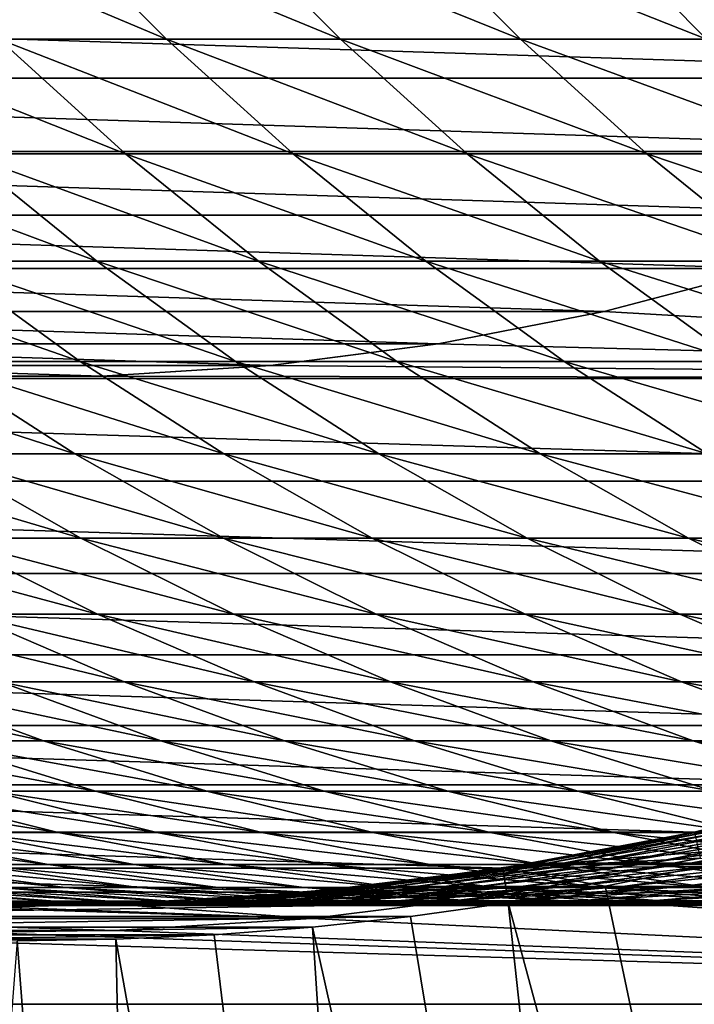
# Model space of a CAD drawing. Header units: metres. Extents: x -24 to 236, y -24 to 24.
# Tile 15 of 256: x 0.01 to 1.93, y -9.28 to -6.48. Entities that reach past the tile are written whole.
import ezdxf

# ---------------------------------------------------------------- set-up
doc = ezdxf.new("R2010")
doc.units = ezdxf.units.M
doc.layers.add('solid_10392024', color=7, linetype='CONTINUOUS')

msp = doc.modelspace()

# ---------------------------------------------------------------- linework, layer by layer
at = {"layer": 'solid_10392024'}
for points in [[(0.424532, -6.538652, 158.488693), (0.082344, -6.193896, 158.534653), (-0.394824, -6.193894, 154.910767)], [(-0.052402, -6.538651, 154.866577), (0.424532, -6.538652, 158.488693), (-0.394824, -6.193894, 154.910767)], [(0.918905, -6.53866, 162.096985), (0.576964, -6.193903, 162.144745), (0.082344, -6.193896, 158.534653)], [(0.424532, -6.538652, 158.488693), (0.918905, -6.53866, 162.096985), (0.082344, -6.193896, 158.534653)], [(1.430644, -6.53867, 165.690994), (1.088959, -6.193912, 165.740555), (0.576964, -6.193903, 162.144745)], [(0.918905, -6.53866, 162.096985), (1.430644, -6.53867, 165.690994), (0.576964, -6.193903, 162.144745)], [(1.959672, -6.53868, 169.270218), (1.618255, -6.193922, 169.321609), (1.088959, -6.193912, 165.740555)], [(1.430644, -6.53867, 165.690994), (1.959672, -6.53868, 169.270218), (1.088959, -6.193912, 165.740555)], [(2.505912, -6.538688, 172.834213), (2.164776, -6.193929, 172.887421), (1.618255, -6.193922, 169.321609)], [(1.959672, -6.53868, 169.270218), (2.505912, -6.538688, 172.834213), (1.618255, -6.193922, 169.321609)], [(-3.887967, -6.41355, 0.009358), (3.887967, -6.41355, 0.009358), (3.469084, -6.649467, 0.009358)], [(-3.887967, -6.41355, 0.009358), (3.469084, -6.649467, 0.009358), (-3.469084, -6.649467, 0.009358)], [(0.308048, -6.86419, 154.820084), (-0.052402, -6.538651, 154.866577), (-0.511835, -6.538653, 151.231155)], [(-0.151149, -6.864192, 151.186523), (0.308048, -6.86419, 154.820084), (-0.511835, -6.538653, 151.231155)], [(0.784733, -6.864192, 158.440308), (0.424532, -6.538652, 158.488693), (-0.052402, -6.538651, 154.866577)], [(0.308048, -6.86419, 154.820084), (0.784733, -6.864192, 158.440308), (-0.052402, -6.538651, 154.866577)], [(1.278848, -6.8642, 162.046707), (0.918905, -6.53866, 162.096985), (0.424532, -6.538652, 158.488693)], [(0.784733, -6.864192, 158.440308), (1.278848, -6.8642, 162.046707), (0.424532, -6.538652, 158.488693)], [(1.790316, -6.86421, 165.638809), (1.430644, -6.53867, 165.690994), (0.918905, -6.53866, 162.096985)], [(1.278848, -6.8642, 162.046707), (1.790316, -6.86421, 165.638809), (0.918905, -6.53866, 162.096985)], [(2.319062, -6.86422, 169.216125), (1.959672, -6.53868, 169.270218), (1.430644, -6.53867, 165.690994)], [(1.790316, -6.86421, 165.638809), (2.319062, -6.86422, 169.216125), (1.430644, -6.53867, 165.690994)], [(-3.469084, -6.649467, 0.009358), (3.469084, -6.649467, 0.009358), (3.035901, -6.858083, 0.009358)], [(-3.469084, -6.649467, 0.009358), (3.035901, -6.858083, 0.009358), (-3.035901, -6.858083, 0.009358)], [(-3.035901, -6.858083, 0.009358), (3.035901, -6.858083, 0.009358), (2.590199, -7.038527, 0.009358)], [(-3.035901, -6.858083, 0.009358), (2.590199, -7.038527, 0.009358), (-2.590199, -7.038527, 0.009358)], [(0.226515, -7.169558, 151.139786), (-0.151149, -6.864192, 151.186523), (-0.59281, -6.864198, 147.540131)], [(-0.21491, -7.169563, 147.495346), (0.226515, -7.169558, 151.139786), (-0.59281, -6.864198, 147.540131)], [(0.685464, -7.169554, 154.771378), (0.308048, -6.86419, 154.820084), (-0.151149, -6.864192, 151.186523)], [(0.226515, -7.169558, 151.139786), (0.685464, -7.169554, 154.771378), (-0.151149, -6.864192, 151.186523)], [(1.161891, -7.169557, 158.389633), (0.784733, -6.864192, 158.440308), (0.308048, -6.86419, 154.820084)], [(0.685464, -7.169554, 154.771378), (1.161891, -7.169557, 158.389633), (0.308048, -6.86419, 154.820084)], [(1.655734, -7.169565, 161.994064), (1.278848, -6.8642, 162.046707), (0.784733, -6.864192, 158.440308)], [(1.161891, -7.169557, 158.389633), (1.655734, -7.169565, 161.994064), (0.784733, -6.864192, 158.440308)], [(2.166919, -7.169576, 165.584167), (1.790316, -6.86421, 165.638809), (1.278848, -6.8642, 162.046707)], [(1.655734, -7.169565, 161.994064), (2.166919, -7.169576, 165.584167), (1.278848, -6.8642, 162.046707)], [(2.695369, -7.169587, 169.159485), (2.319062, -6.86422, 169.216125), (1.790316, -6.86421, 165.638809)], [(2.166919, -7.169576, 165.584167), (2.695369, -7.169587, 169.159485), (1.790316, -6.86421, 165.638809)], [(-2.590199, -7.038527, 0.009358), (2.590199, -7.038527, 0.009358), (2.133907, -7.19002, 0.009358)], [(-2.590199, -7.038527, 0.009358), (2.133907, -7.19002, 0.009358), (-2.133907, -7.19002, 0.009358)], [(0.178868, -7.453857, 147.448669), (-0.21491, -7.169563, 147.495346), (-0.638762, -7.16957, 143.838577)], [(-0.244749, -7.453865, 143.79393), (0.178868, -7.453857, 147.448669), (-0.638762, -7.16957, 143.838577)], [(0.620047, -7.453851, 151.09108), (0.226515, -7.169558, 151.139786), (-0.21491, -7.169563, 147.495346)], [(0.178868, -7.453857, 147.448669), (0.620047, -7.453851, 151.09108), (-0.21491, -7.169563, 147.495346)], [(1.078738, -7.453848, 154.720642), (0.685464, -7.169554, 154.771378), (0.226515, -7.169558, 151.139786)], [(0.620047, -7.453851, 151.09108), (1.078738, -7.453848, 154.720642), (0.226515, -7.169558, 151.139786)], [(1.554895, -7.45385, 158.336853), (1.161891, -7.169557, 158.389633), (0.685464, -7.169554, 154.771378)], [(1.078738, -7.453848, 154.720642), (1.554895, -7.45385, 158.336853), (0.685464, -7.169554, 154.771378)], [(2.048456, -7.453859, 161.939209), (1.655734, -7.169565, 161.994064), (1.161891, -7.169557, 158.389633)], [(1.554895, -7.45385, 158.336853), (2.048456, -7.453859, 161.939209), (1.161891, -7.169557, 158.389633)], [(2.559346, -7.45387, 165.527237), (2.166919, -7.169576, 165.584167), (1.655734, -7.169565, 161.994064)], [(2.048456, -7.453859, 161.939209), (2.559346, -7.45387, 165.527237), (1.655734, -7.169565, 161.994064)], [(-2.133907, -7.19002, 0.009358), (2.133907, -7.19002, 0.009358), (1.668887, -7.311958, 0.009358)], [(-2.133907, -7.19002, 0.009358), (1.668887, -7.311958, 0.009358), (-1.668887, -7.311958, 0.009358)], [(2.133915, -7.19001), (4.971456, -7.502286), (1.66828, -7.312086)], [(2.133907, -7.19002, 0.009358), (2.133915, -7.19001), (1.66828, -7.312086)], [(1.668887, -7.311958, 0.009358), (2.133907, -7.19002, 0.009358), (1.66828, -7.312086)], [(-1.668887, -7.311958, 0.009358), (1.668887, -7.311958, 0.009358), (1.197023, -7.403854, 0.009358)], [(-1.668887, -7.311958, 0.009358), (1.197023, -7.403854, 0.009358), (-1.197023, -7.403854, 0.009358)], [(1.66828, -7.312086), (4.971456, -7.502286), (1.196781, -7.403913)], [(1.197023, -7.403854, 0.009358), (1.66828, -7.312086), (1.196781, -7.403913)], [(1.197023, -7.403854, 0.009358), (1.668887, -7.311958, 0.009358), (1.66828, -7.312086)], [(-1.197023, -7.403854, 0.009358), (1.197023, -7.403854, 0.009358), (0.720225, -7.465335, 0.009358)], [(-1.197023, -7.403854, 0.009358), (0.720225, -7.465335, 0.009358), (-0.720225, -7.465335, 0.009358)], [(0.720225, -7.465335, 0.009358), (1.197023, -7.403854, 0.009358), (0.720831, -7.465271)], [(1.197023, -7.403854, 0.009358), (1.196781, -7.403913), (0.720831, -7.465271)], [(1.196781, -7.403913), (4.971456, -7.502286), (0.720831, -7.465271)], [(-0.720225, -7.465335, 0.009358), (0.720225, -7.465335, 0.009358), (0.240422, -7.496145, 0.009358)], [(-0.720225, -7.465335, 0.009358), (0.240422, -7.496145, 0.009358), (-0.240422, -7.496145, 0.009358)], [(0.163993, -7.716251, 143.747604), (-0.244749, -7.453865, 143.79393), (-0.650759, -7.453871, 140.127365)], [(-0.241785, -7.716259, 140.083115), (0.163993, -7.716251, 143.747604), (-0.650759, -7.453871, 140.127365)], [(0.587368, -7.716244, 147.400253), (0.178868, -7.453857, 147.448669), (-0.244749, -7.453865, 143.79393)], [(0.163993, -7.716251, 143.747604), (0.587368, -7.716244, 147.400253), (-0.244749, -7.453865, 143.79393)], [(1.028291, -7.716237, 151.040558), (0.620047, -7.453851, 151.09108), (0.178868, -7.453857, 147.448669)], [(0.587368, -7.716244, 147.400253), (1.028291, -7.716237, 151.040558), (0.178868, -7.453857, 147.448669)], [(0.240422, -7.496145, 0.009358), (0.720225, -7.465335, 0.009358), (0.240831, -7.496129)], [(0.720831, -7.465271), (4.971456, -7.502286), (0.240831, -7.496129)], [(0.720225, -7.465335, 0.009358), (0.720831, -7.465271), (0.240831, -7.496129)], [(1.486715, -7.716234, 154.667999), (1.078738, -7.453848, 154.720642), (0.620047, -7.453851, 151.09108)], [(1.028291, -7.716237, 151.040558), (1.486715, -7.716234, 154.667999), (0.620047, -7.453851, 151.09108)], [(1.962591, -7.716237, 158.282074), (1.554895, -7.45385, 158.336853), (1.078738, -7.453848, 154.720642)], [(1.486715, -7.716234, 154.667999), (1.962591, -7.716237, 158.282074), (1.078738, -7.453848, 154.720642)], [(2.455859, -7.716245, 161.882294), (2.048456, -7.453859, 161.939209), (1.554895, -7.45385, 158.336853)], [(1.962591, -7.716237, 158.282074), (2.455859, -7.716245, 161.882294), (1.554895, -7.45385, 158.336853)], [(-4.971456, -7.502286), (-0.240831, -7.496129), (0.240831, -7.496129)], [(0.240831, -7.496129), (4.971456, -7.502286), (-4.971456, -7.502286)], [(0.240422, -7.496145, 0.009358), (0.240831, -7.496129), (-0.240831, -7.496129)], [(-0.240422, -7.496145, 0.009358), (0.240422, -7.496145, 0.009358), (-0.240831, -7.496129)], [(-4.971456, -7.502286), (4.971456, -7.502286), (4.499504, -7.794505)], [(-4.971456, -7.502286), (4.499504, -7.794505), (-4.499504, -7.794505)], [(0.180725, -7.955967, 140.037415), (-0.241785, -7.716259, 140.083115), (-0.629919, -7.716264, 136.407303)], [(-0.207183, -7.955973, 136.363739), (0.180725, -7.955967, 140.037415), (-0.629919, -7.716264, 136.407303)], [(0.586264, -7.95596, 143.699753), (0.163993, -7.716251, 143.747604), (-0.241785, -7.716259, 140.083115)], [(0.180725, -7.955967, 140.037415), (0.586264, -7.95596, 143.699753), (-0.241785, -7.716259, 140.083115)], [(1.009387, -7.955952, 147.350235), (0.587368, -7.716244, 147.400253), (0.163993, -7.716251, 143.747604)], [(0.586264, -7.95596, 143.699753), (1.009387, -7.955952, 147.350235), (0.163993, -7.716251, 143.747604)], [(1.450047, -7.955945, 150.988358), (1.028291, -7.716237, 151.040558), (0.587368, -7.716244, 147.400253)], [(1.009387, -7.955952, 147.350235), (1.450047, -7.955945, 150.988358), (0.587368, -7.716244, 147.400253)], [(1.908194, -7.955942, 154.613617), (1.486715, -7.716234, 154.667999), (1.028291, -7.716237, 151.040558)], [(1.450047, -7.955945, 150.988358), (1.908194, -7.955942, 154.613617), (1.028291, -7.716237, 151.040558)], [(2.383781, -7.955945, 158.225494), (1.962591, -7.716237, 158.282074), (1.486715, -7.716234, 154.667999)], [(1.908194, -7.955942, 154.613617), (2.383781, -7.955945, 158.225494), (1.486715, -7.716234, 154.667999)], [(-4.499504, -7.794505), (4.499504, -7.794505), (4.011116, -8.056745)], [(-4.499504, -7.794505), (4.011116, -8.056745), (-4.011116, -8.056745)], [(0.227854, -8.172298, 136.318909), (-0.207183, -7.955973, 136.363739), (-0.57741, -7.955976, 132.67923)], [(-0.142152, -8.172301, 132.636597), (0.227854, -8.172298, 136.318909), (-0.57741, -7.955976, 132.67923)], [(0.615528, -8.172293, 139.990387), (0.180725, -7.955967, 140.037415), (-0.207183, -7.955973, 136.363739)], [(0.227854, -8.172298, 136.318909), (0.615528, -8.172293, 139.990387), (-0.207183, -7.955973, 136.363739)], [(1.020822, -8.172285, 143.650513), (0.586264, -7.95596, 143.699753), (0.180725, -7.955967, 140.037415)], [(0.615528, -8.172293, 139.990387), (1.020822, -8.172285, 143.650513), (0.180725, -7.955967, 140.037415)], [(1.443687, -8.172277, 147.298767), (1.009387, -7.955952, 147.350235), (0.586264, -7.95596, 143.699753)], [(1.020822, -8.172285, 143.650513), (1.443687, -8.172277, 147.298767), (0.586264, -7.95596, 143.699753)], [(1.884075, -8.172271, 150.934647), (1.450047, -7.955945, 150.988358), (1.009387, -7.955952, 147.350235)], [(1.443687, -8.172277, 147.298767), (1.884075, -8.172271, 150.934647), (1.009387, -7.955952, 147.350235)], [(2.341938, -8.172267, 154.557648), (1.908194, -7.955942, 154.613617), (1.450047, -7.955945, 150.988358)], [(1.884075, -8.172271, 150.934647), (2.341938, -8.172267, 154.557648), (1.450047, -7.955945, 150.988358)], [(2.817227, -8.17227, 158.167267), (2.383781, -7.955945, 158.225494), (1.908194, -7.955942, 154.613617)], [(2.341938, -8.172267, 154.557648), (2.817227, -8.17227, 158.167267), (1.908194, -7.955942, 154.613617)], [(-4.011116, -8.056745), (4.011116, -8.056745), (3.508648, -8.287905)], [(-4.011116, -8.056745), (3.508648, -8.287905), (-3.508648, -8.287905)], [(0.304134, -8.364609, 132.59288), (-0.142152, -8.172301, 132.636597), (-0.494441, -8.172301, 128.943939)], [(-0.047942, -8.364609, 128.902466), (0.304134, -8.364609, 132.59288), (-0.494441, -8.172301, 128.943939)], [(0.673914, -8.364606, 136.272949), (0.227854, -8.172298, 136.318909), (-0.142152, -8.172301, 132.636597)], [(0.304134, -8.364609, 132.59288), (0.673914, -8.364606, 136.272949), (-0.142152, -8.172301, 132.636597)], [(1.061349, -8.3646, 139.942169), (0.615528, -8.172293, 139.990387), (0.227854, -8.172298, 136.318909)], [(0.673914, -8.364606, 136.272949), (1.061349, -8.3646, 139.942169), (0.227854, -8.172298, 136.318909)], [(1.46639, -8.364593, 143.600006), (1.020822, -8.172285, 143.650513), (0.615528, -8.172293, 139.990387)], [(1.061349, -8.3646, 139.942169), (1.46639, -8.364593, 143.600006), (0.615528, -8.172293, 139.990387)], [(1.888991, -8.364584, 147.245987), (1.443687, -8.172277, 147.298767), (1.020822, -8.172285, 143.650513)], [(1.46639, -8.364593, 143.600006), (1.888991, -8.364584, 147.245987), (1.020822, -8.172285, 143.650513)], [(2.329101, -8.364577, 150.879578), (1.884075, -8.172271, 150.934647), (1.443687, -8.172277, 147.298767)], [(1.888991, -8.364584, 147.245987), (2.329101, -8.364577, 150.879578), (1.443687, -8.172277, 147.298767)], [(2.786672, -8.364573, 154.500275), (2.341938, -8.172267, 154.557648), (1.884075, -8.172271, 150.934647)], [(2.329101, -8.364577, 150.879578), (2.786672, -8.364573, 154.500275), (1.884075, -8.172271, 150.934647)], [(-3.508648, -8.287905), (3.508648, -8.287905), (2.991777, -8.488186)], [(-3.508648, -8.287905), (2.991777, -8.488186), (-2.991777, -8.488186)], [(0.074162, -8.53233, 125.162132), (-0.382265, -8.364606, 125.202217), (-0.698788, -8.3646, 121.49263)], [(-0.242167, -8.532324, 121.454819), (0.074162, -8.53233, 125.162132), (-0.698788, -8.3646, 121.49263)], [(0.408279, -8.532332, 128.860107), (-0.047942, -8.364609, 128.902466), (-0.382265, -8.364606, 125.202217)], [(0.074162, -8.53233, 125.162132), (0.408279, -8.532332, 128.860107), (-0.382265, -8.364606, 125.202217)], [(0.760136, -8.532332, 132.548233), (0.304134, -8.364609, 132.59288), (-0.047942, -8.364609, 128.902466)], [(0.408279, -8.532332, 128.860107), (0.760136, -8.532332, 132.548233), (-0.047942, -8.364609, 128.902466)], [(1.129684, -8.53233, 136.225998), (0.673914, -8.364606, 136.272949), (0.304134, -8.364609, 132.59288)], [(0.760136, -8.532332, 132.548233), (1.129684, -8.53233, 136.225998), (0.304134, -8.364609, 132.59288)], [(1.516875, -8.532323, 139.892899), (1.061349, -8.3646, 139.942169), (0.673914, -8.364606, 136.272949)], [(1.129684, -8.53233, 136.225998), (1.516875, -8.532323, 139.892899), (0.673914, -8.364606, 136.272949)], [(1.921659, -8.532315, 143.548416), (1.46639, -8.364593, 143.600006), (1.061349, -8.3646, 139.942169)], [(1.516875, -8.532323, 139.892899), (1.921659, -8.532315, 143.548416), (1.061349, -8.3646, 139.942169)], [(2.343989, -8.532307, 147.192062), (1.888991, -8.364584, 147.245987), (1.46639, -8.364593, 143.600006)], [(1.921659, -8.532315, 143.548416), (2.343989, -8.532307, 147.192062), (1.46639, -8.364593, 143.600006)], [(2.783814, -8.5323, 150.823303), (2.329101, -8.364577, 150.879578), (1.888991, -8.364584, 147.245987)], [(2.343989, -8.532307, 147.192062), (2.783814, -8.5323, 150.823303), (1.888991, -8.364584, 147.245987)], [(-2.991777, -8.488186), (2.991777, -8.488186), (2.462766, -8.656474)], [(-2.991777, -8.488186), (2.462766, -8.656474), (-2.462766, -8.656474)], [(0.222841, -8.67497, 121.416313), (-0.242167, -8.532324, 121.454819), (-0.540658, -8.532316, 117.738678)], [(-0.075465, -8.674962, 117.702477), (0.222841, -8.67497, 121.416313), (-0.540658, -8.532316, 117.738678)], [(0.538972, -8.674975, 125.121307), (0.074162, -8.53233, 125.162132), (-0.242167, -8.532324, 121.454819)], [(0.222841, -8.67497, 121.416313), (0.538972, -8.674975, 125.121307), (-0.242167, -8.532324, 121.454819)], [(0.872879, -8.674979, 128.816956), (0.408279, -8.532332, 128.860107), (0.074162, -8.53233, 125.162132)], [(0.538972, -8.674975, 125.121307), (0.872879, -8.674979, 128.816956), (0.074162, -8.53233, 125.162132)], [(1.224514, -8.674979, 132.502747), (0.760136, -8.532332, 132.548233), (0.408279, -8.532332, 128.860107)], [(0.872879, -8.674979, 128.816956), (1.224514, -8.674979, 132.502747), (0.408279, -8.532332, 128.860107)], [(1.593827, -8.674975, 136.178177), (1.129684, -8.53233, 136.225998), (0.760136, -8.532332, 132.548233)], [(1.224514, -8.674979, 132.502747), (1.593827, -8.674975, 136.178177), (0.760136, -8.532332, 132.548233)], [(1.980769, -8.67497, 139.842712), (1.516875, -8.532323, 139.892899), (1.129684, -8.53233, 136.225998)], [(1.593827, -8.674975, 136.178177), (1.980769, -8.67497, 139.842712), (1.129684, -8.53233, 136.225998)], [(2.385291, -8.674961, 143.49588), (1.921659, -8.532315, 143.548416), (1.516875, -8.532323, 139.892899)], [(1.980769, -8.67497, 139.842712), (2.385291, -8.674961, 143.49588), (1.516875, -8.532323, 139.892899)], [(2.807345, -8.674953, 147.137131), (2.343989, -8.532307, 147.192062), (1.921659, -8.532315, 143.548416)], [(2.385291, -8.674961, 143.49588), (2.807345, -8.674953, 147.137131), (1.921659, -8.532315, 143.548416)], [(-2.462766, -8.656474), (2.462766, -8.656474), (1.924624, -8.79179)], [(-2.462766, -8.656474), (1.924624, -8.79179), (-1.924624, -8.79179)], [(1.924624, -8.79179), (2.462766, -8.656474), (1.925383, -8.791632, 0.009358)], [(0.116495, -8.792105, 113.9459), (-0.355897, -8.674954, 113.980316), (-0.618407, -8.674948, 110.250328)], [(-0.145851, -8.792098, 110.218246), (0.116495, -8.792105, 113.9459), (-0.618407, -8.674948, 110.250328)], [(0.396751, -8.792112, 117.665733), (-0.075465, -8.674962, 117.702477), (-0.355897, -8.674954, 113.980316)], [(0.116495, -8.792105, 113.9459), (0.396751, -8.792112, 117.665733), (-0.355897, -8.674954, 113.980316)], [(0.69487, -8.79212, 121.377228), (0.222841, -8.67497, 121.416313), (-0.075465, -8.674962, 117.702477)], [(0.396751, -8.792112, 117.665733), (0.69487, -8.79212, 121.377228), (-0.075465, -8.674962, 117.702477)], [(1.0108, -8.792126, 125.079872), (0.538972, -8.674975, 125.121307), (0.222841, -8.67497, 121.416313)], [(0.69487, -8.79212, 121.377228), (1.0108, -8.792126, 125.079872), (0.222841, -8.67497, 121.416313)], [(1.344495, -8.79213, 128.773163), (0.872879, -8.674979, 128.816956), (0.538972, -8.674975, 125.121307)], [(1.0108, -8.792126, 125.079872), (1.344495, -8.79213, 128.773163), (0.538972, -8.674975, 125.121307)], [(1.695903, -8.79213, 132.456589), (1.224514, -8.674979, 132.502747), (0.872879, -8.674979, 128.816956)], [(1.344495, -8.79213, 128.773163), (1.695903, -8.79213, 132.456589), (0.872879, -8.674979, 128.816956)], [(2.064977, -8.792126, 136.129623), (1.593827, -8.674975, 136.178177), (1.224514, -8.674979, 132.502747)], [(1.695903, -8.79213, 132.456589), (2.064977, -8.792126, 136.129623), (1.224514, -8.674979, 132.502747)], [(2.451666, -8.79212, 139.791779), (1.980769, -8.67497, 139.842712), (1.593827, -8.674975, 136.178177)], [(2.064977, -8.792126, 136.129623), (2.451666, -8.79212, 139.791779), (1.593827, -8.674975, 136.178177)], [(-1.924624, -8.79179), (1.924624, -8.79179), (1.380317, -8.893538)], [(-1.924624, -8.79179), (1.380317, -8.893538), (-1.380317, -8.893538)], [(0.088112, -8.883406, 106.453148), (-0.390237, -8.792096, 106.483269), (-0.616625, -8.792098, 102.741501)], [(-0.138134, -8.883408, 102.713715), (0.088112, -8.883406, 106.453148), (-0.616625, -8.792098, 102.741501)], [(0.332344, -8.883408, 110.185776), (-0.145851, -8.792098, 110.218246), (-0.390237, -8.792096, 106.483269)], [(0.088112, -8.883406, 106.453148), (0.332344, -8.883408, 110.185776), (-0.390237, -8.792096, 106.483269)], [(0.594525, -8.883414, 113.911079), (0.116495, -8.792105, 113.9459), (-0.145851, -8.792098, 110.218246)], [(0.332344, -8.883408, 110.185776), (0.594525, -8.883414, 113.911079), (-0.145851, -8.792098, 110.218246)], [(0.874603, -8.883422, 117.628548), (0.396751, -8.792112, 117.665733), (0.116495, -8.792105, 113.9459)], [(0.594525, -8.883414, 113.911079), (0.874603, -8.883422, 117.628548), (0.116495, -8.792105, 113.9459)], [(1.172532, -8.88343, 121.337669), (0.69487, -8.79212, 121.377228), (0.396751, -8.792112, 117.665733)], [(0.874603, -8.883422, 117.628548), (1.172532, -8.88343, 121.337669), (0.396751, -8.792112, 117.665733)], [(1.48826, -8.883436, 125.037941), (1.0108, -8.792126, 125.079872), (0.69487, -8.79212, 121.377228)], [(1.172532, -8.88343, 121.337669), (1.48826, -8.883436, 125.037941), (0.69487, -8.79212, 121.377228)], [(1.821738, -8.883439, 128.728836), (1.344495, -8.79213, 128.773163), (1.0108, -8.792126, 125.079872)], [(1.48826, -8.883436, 125.037941), (1.821738, -8.883439, 128.728836), (1.0108, -8.792126, 125.079872)], [(2.172918, -8.883439, 132.409866), (1.695903, -8.79213, 132.456589), (1.344495, -8.79213, 128.773163)], [(1.821738, -8.883439, 128.728836), (2.172918, -8.883439, 132.409866), (1.344495, -8.79213, 128.773163)], [(1.380317, -8.893538), (1.924624, -8.79179), (1.380554, -8.893479, 0.009358)], [(1.380525, -8.893489, 57.5), (1.380554, -8.893479, 9.4), (1.925383, -8.791632, 9.4)], [(1.470949, -8.878982, 57.5), (1.380525, -8.893489, 57.5), (1.925383, -8.791632, 9.4)], [(1.925383, -8.791632, 9.4), (1.380554, -8.893479, 9.4), (2.21978, -8.825068, 9.4)], [(1.925383, -8.791632, 0.009358), (1.941245, -8.864903, 0.009358), (1.380554, -8.893479, 0.009358)], [(1.924624, -8.79179), (1.925383, -8.791632, 0.009358), (1.380554, -8.893479, 0.009358)], [(1.959026, -8.786221, 61.263996), (1.480015, -8.878983, 61.266296), (1.470949, -8.878982, 57.5)], [(1.959026, -8.786221, 61.263996), (1.470949, -8.878982, 57.5), (1.925398, -8.791635, 57.5)], [(1.925398, -8.791635, 57.5), (1.470949, -8.878982, 57.5), (1.925383, -8.791632, 9.4)], [(1.959026, -8.786221, 61.263996), (1.986196, -8.786226, 65.027458), (1.480015, -8.878983, 61.266296)], [(1.986196, -8.786226, 65.027458), (1.507201, -8.878989, 65.032066), (1.480015, -8.878983, 61.266296)], [(1.986196, -8.786226, 65.027458), (2.031457, -8.786233, 68.789864), (1.507201, -8.878989, 65.032066)], [(2.031457, -8.786233, 68.789864), (1.55249, -8.878996, 68.796776), (1.507201, -8.878989, 65.032066)], [(2.031457, -8.786233, 68.789864), (2.094794, -8.78624, 72.55069), (1.55249, -8.878996, 68.796776)], [(2.094794, -8.78624, 72.55069), (1.615865, -8.879004, 72.559898), (1.55249, -8.878996, 68.796776)], [(2.094794, -8.78624, 72.55069), (2.176189, -8.786245, 76.309402), (1.615865, -8.879004, 72.559898)], [(2.176189, -8.786245, 76.309402), (1.69731, -8.879008, 76.320923), (1.615865, -8.879004, 72.559898)], [(2.54175, -8.883436, 136.080505), (2.064977, -8.792126, 136.129623), (1.695903, -8.79213, 132.456589)], [(2.172918, -8.883439, 132.409866), (2.54175, -8.883436, 136.080505), (1.695903, -8.79213, 132.456589)], [(2.176189, -8.786245, 76.309402), (2.275625, -8.786248, 80.065475), (1.69731, -8.879008, 76.320923)], [(2.275625, -8.786248, 80.065475), (1.796806, -8.879011, 80.0793), (1.69731, -8.879008, 76.320923)], [(2.275625, -8.786248, 80.065475), (2.393084, -8.786249, 83.818382), (1.796806, -8.879011, 80.0793)], [(2.393084, -8.786249, 83.818382), (1.914338, -8.879012, 83.834526), (1.796806, -8.879011, 80.0793)], [(2.52855, -8.786246, 87.567596), (2.049888, -8.87901, 87.58606), (1.914338, -8.879012, 83.834526)], [(2.393084, -8.786249, 83.818382), (2.52855, -8.786246, 87.567596), (1.914338, -8.879012, 83.834526)], [(1.380554, -8.893479, 9.4), (1.946592, -8.889324, 9.4), (2.21978, -8.825068, 9.4)], [(1.380554, -8.893479, 0.009358), (1.941245, -8.864903, 0.009358), (1.392124, -8.967575, 0.009358)], [(1.392124, -8.967575, 0.009358), (1.941245, -8.864903, 0.009358), (1.392217, -8.967558)], [(1.941347, -8.864882), (6.398346, -8.916892), (1.392217, -8.967558)], [(1.941245, -8.864903, 0.009358), (1.941347, -8.864882), (1.392217, -8.967558)], [(-1.380317, -8.893538), (1.380317, -8.893538), (0.831248, -8.961519)], [(-1.380317, -8.893538), (0.831248, -8.961519), (-0.831248, -8.961519)], [(0.136482, -8.948614, 98.942329), (-0.346377, -8.883413, 98.968002), (-0.536598, -8.88342, 95.216522)], [(-0.05362, -8.948621, 95.193199), (0.136482, -8.948614, 98.942329), (-0.536598, -8.88342, 95.216522)], [(0.344593, -8.948609, 102.685692), (-0.138134, -8.883408, 102.713715), (-0.346377, -8.883413, 98.968002)], [(0.136482, -8.948614, 98.942329), (0.344593, -8.948609, 102.685692), (-0.346377, -8.883413, 98.968002)], [(0.570697, -8.948606, 106.422768), (0.088112, -8.883406, 106.453148), (-0.138134, -8.883408, 102.713715)], [(0.344593, -8.948609, 102.685692), (0.570697, -8.948606, 106.422768), (-0.138134, -8.883408, 102.713715)], [(0.814774, -8.948608, 110.153023), (0.332344, -8.883408, 110.185776), (0.088112, -8.883406, 106.453148)], [(0.570697, -8.948606, 106.422768), (0.814774, -8.948608, 110.153023), (0.088112, -8.883406, 106.453148)], [(1.076787, -8.948615, 113.875946), (0.594525, -8.883414, 113.911079), (0.332344, -8.883408, 110.185776)], [(0.814774, -8.948608, 110.153023), (1.076787, -8.948615, 113.875946), (0.332344, -8.883408, 110.185776)], [(1.356687, -8.948623, 117.591034), (0.874603, -8.883422, 117.628548), (0.594525, -8.883414, 113.911079)], [(1.076787, -8.948615, 113.875946), (1.356687, -8.948623, 117.591034), (0.594525, -8.883414, 113.911079)], [(0.830415, -8.961608, 57.5), (0.83047, -8.961599, 9.4), (1.380554, -8.893479, 9.4)], [(0.987609, -8.945648, 57.5), (0.830415, -8.961608, 57.5), (1.380554, -8.893479, 9.4)], [(1.380554, -8.893479, 9.4), (0.83047, -8.961599, 9.4), (1.671865, -8.945097, 9.4)], [(1.380554, -8.893479, 0.009358), (1.392124, -8.967575, 0.009358), (0.83047, -8.961599, 0.009358)], [(1.380317, -8.893538), (1.380554, -8.893479, 0.009358), (0.83047, -8.961599, 0.009358)], [(0.831248, -8.961519), (1.380317, -8.893538), (0.83047, -8.961599, 0.009358)], [(1.654423, -8.948631, 121.297768), (1.172532, -8.88343, 121.337669), (0.874603, -8.883422, 117.628548)], [(1.356687, -8.948623, 117.591034), (1.654423, -8.948631, 121.297768), (0.874603, -8.883422, 117.628548)], [(1.480015, -8.878983, 61.266296), (0.99668, -8.945651, 61.26862), (0.987609, -8.945648, 57.5)], [(1.480015, -8.878983, 61.266296), (0.987609, -8.945648, 57.5), (1.380525, -8.893489, 57.5)], [(1.380525, -8.893489, 57.5), (0.987609, -8.945648, 57.5), (1.380554, -8.893479, 9.4)], [(1.480015, -8.878983, 61.266296), (1.507201, -8.878989, 65.032066), (0.99668, -8.945651, 61.26862)], [(1.507201, -8.878989, 65.032066), (1.023883, -8.945657, 65.036713), (0.99668, -8.945651, 61.26862)], [(1.507201, -8.878989, 65.032066), (1.55249, -8.878996, 68.796776), (1.023883, -8.945657, 65.036713)], [(1.55249, -8.878996, 68.796776), (1.0692, -8.945663, 68.803741), (1.023883, -8.945657, 65.036713)], [(1.55249, -8.878996, 68.796776), (1.615865, -8.879004, 72.559898), (1.0692, -8.945663, 68.803741)], [(1.615865, -8.879004, 72.559898), (1.132614, -8.94567, 72.569199), (1.0692, -8.945663, 68.803741)], [(1.615865, -8.879004, 72.559898), (1.69731, -8.879008, 76.320923), (1.132614, -8.94567, 72.569199)], [(1.69731, -8.879008, 76.320923), (1.214109, -8.945676, 76.332542), (1.132614, -8.94567, 72.569199)], [(1.969947, -8.948637, 124.995636), (1.48826, -8.883436, 125.037941), (1.172532, -8.88343, 121.337669)], [(1.654423, -8.948631, 121.297768), (1.969947, -8.948637, 124.995636), (1.172532, -8.88343, 121.337669)], [(1.69731, -8.879008, 76.320923), (1.796806, -8.879011, 80.0793), (1.214109, -8.945676, 76.332542)], [(1.796806, -8.879011, 80.0793), (1.313667, -8.945679, 80.093254), (1.214109, -8.945676, 76.332542)], [(1.796806, -8.879011, 80.0793), (1.914338, -8.879012, 83.834526), (1.313667, -8.945679, 80.093254)], [(1.914338, -8.879012, 83.834526), (1.431271, -8.94568, 83.850807), (1.313667, -8.945679, 80.093254)], [(1.470949, -8.878982, 57.5), (1.480015, -8.878983, 61.266296), (1.380525, -8.893489, 57.5)], [(1.380554, -8.893479, 9.4), (1.671865, -8.945097, 9.4), (1.946592, -8.889324, 9.4)], [(2.049888, -8.87901, 87.58606), (1.566905, -8.945678, 87.604683), (1.431271, -8.94568, 83.850807)], [(1.914338, -8.879012, 83.834526), (2.049888, -8.87901, 87.58606), (1.431271, -8.94568, 83.850807)], [(2.303208, -8.94864, 128.684128), (1.821738, -8.883439, 128.728836), (1.48826, -8.883436, 125.037941)], [(1.969947, -8.948637, 124.995636), (2.303208, -8.94864, 128.684128), (1.48826, -8.883436, 125.037941)], [(2.203438, -8.879005, 91.333374), (1.720552, -8.945673, 91.35434), (1.566905, -8.945678, 87.604683)], [(2.049888, -8.87901, 87.58606), (2.203438, -8.879005, 91.333374), (1.566905, -8.945678, 87.604683)], [(1.946592, -8.889324, 9.4), (1.671865, -8.945097, 9.4), (2.703121, -13.838466, 4.4)], [(2.374973, -8.878999, 95.075951), (1.892195, -8.945666, 95.099258), (1.720552, -8.945673, 91.35434)], [(2.203438, -8.879005, 91.333374), (2.374973, -8.878999, 95.075951), (1.720552, -8.945673, 91.35434)], [(2.654157, -8.94864, 132.362732), (2.172918, -8.883439, 132.409866), (1.821738, -8.883439, 128.728836)], [(2.303208, -8.94864, 128.684128), (2.654157, -8.94864, 132.362732), (1.821738, -8.883439, 128.728836)], [(2.564475, -8.878993, 98.813255), (2.081815, -8.94566, 98.838921), (1.892195, -8.945666, 95.099258)], [(2.374973, -8.878999, 95.075951), (2.564475, -8.878993, 98.813255), (1.892195, -8.945666, 95.099258)], [(-6.398346, -8.916892), (5.858806, -9.280356), (-5.858806, -9.280356)], [(-0.279591, -9.070678), (5.858806, -9.280356), (-6.398346, -8.916892)], [(1.392217, -8.967558), (6.398346, -8.916892), (5.858806, -9.280356)], [(0.106273, -8.987533, 87.661003), (-0.37973, -8.948632, 87.679741), (-0.515705, -8.948634, 83.916451)], [(-0.029617, -8.987535, 83.900063), (0.106273, -8.987533, 87.661003), (-0.515705, -8.948634, 83.916451)], [(0.26021, -8.987528, 91.417732), (-0.225696, -8.948627, 91.438828), (-0.37973, -8.948632, 87.679741)], [(0.106273, -8.987533, 87.661003), (0.26021, -8.987528, 91.417732), (-0.37973, -8.948632, 87.679741)], [(0.432178, -8.987522, 95.169746), (-0.05362, -8.948621, 95.193199), (-0.225696, -8.948627, 91.438828)], [(0.26021, -8.987528, 91.417732), (0.432178, -8.987522, 95.169746), (-0.225696, -8.948627, 91.438828)], [(0.62216, -8.987515, 98.916512), (0.136482, -8.948614, 98.942329), (-0.05362, -8.948621, 95.193199)], [(0.432178, -8.987522, 95.169746), (0.62216, -8.987515, 98.916512), (-0.05362, -8.948621, 95.193199)], [(0.830139, -8.98751, 102.657501), (0.344593, -8.948609, 102.685692), (0.136482, -8.948614, 98.942329)], [(0.62216, -8.987515, 98.916512), (0.830139, -8.98751, 102.657501), (0.136482, -8.948614, 98.942329)], [(1.056099, -8.987507, 106.392197), (0.570697, -8.948606, 106.422768), (0.344593, -8.948609, 102.685692)], [(0.830139, -8.98751, 102.657501), (1.056099, -8.987507, 106.392197), (0.344593, -8.948609, 102.685692)], [(0.99668, -8.945651, 61.26862), (0.510443, -8.986027, 61.270954), (0.501366, -8.986024, 57.5)], [(0.99668, -8.945651, 61.26862), (0.501366, -8.986024, 57.5), (0.830415, -8.961608, 57.5)], [(0.99668, -8.945651, 61.26862), (1.023883, -8.945657, 65.036713), (0.510443, -8.986027, 61.270954)], [(1.023883, -8.945657, 65.036713), (0.537662, -8.986032, 65.041382), (0.510443, -8.986027, 61.270954)], [(1.023883, -8.945657, 65.036713), (1.0692, -8.945663, 68.803741), (0.537662, -8.986032, 65.041382)], [(1.0692, -8.945663, 68.803741), (0.583007, -8.986039, 68.810753), (0.537662, -8.986032, 65.041382)], [(1.30002, -8.987509, 110.120071), (0.814774, -8.948608, 110.153023), (0.570697, -8.948606, 106.422768)], [(1.056099, -8.987507, 106.392197), (1.30002, -8.987509, 110.120071), (0.570697, -8.948606, 106.422768)], [(1.0692, -8.945663, 68.803741), (1.132614, -8.94567, 72.569199), (0.583007, -8.986039, 68.810753)], [(1.132614, -8.94567, 72.569199), (0.64646, -8.986046, 72.578552), (0.583007, -8.986039, 68.810753)], [(1.132614, -8.94567, 72.569199), (1.214109, -8.945676, 76.332542), (0.64646, -8.986046, 72.578552)], [(1.214109, -8.945676, 76.332542), (0.728006, -8.986052, 76.344238), (0.64646, -8.986046, 72.578552)], [(1.214109, -8.945676, 76.332542), (1.313667, -8.945679, 80.093254), (0.728006, -8.986052, 76.344238)], [(1.313667, -8.945679, 80.093254), (0.827626, -8.986054, 80.107292), (0.728006, -8.986052, 76.344238)], [(1.561865, -8.987515, 113.840614), (1.076787, -8.948615, 113.875946), (0.814774, -8.948608, 110.153023)], [(1.30002, -8.987509, 110.120071), (1.561865, -8.987515, 113.840614), (0.814774, -8.948608, 110.153023)], [(1.313667, -8.945679, 80.093254), (1.431271, -8.94568, 83.850807), (0.827626, -8.986054, 80.107292)], [(1.431271, -8.94568, 83.850807), (0.945304, -8.986055, 83.867195), (0.827626, -8.986054, 80.107292)], [(0.987609, -8.945648, 57.5), (0.99668, -8.945651, 61.26862), (0.830415, -8.961608, 57.5)], [(0.83047, -8.961599, 9.4), (1.395959, -8.992279, 9.4), (1.671865, -8.945097, 9.4)], [(1.566905, -8.945678, 87.604683), (1.081023, -8.986053, 87.623413), (0.945304, -8.986055, 83.867195)], [(1.431271, -8.94568, 83.850807), (1.566905, -8.945678, 87.604683), (0.945304, -8.986055, 83.867195)], [(1.841585, -8.987524, 117.553299), (1.356687, -8.948623, 117.591034), (1.076787, -8.948615, 113.875946)], [(1.561865, -8.987515, 113.840614), (1.841585, -8.987524, 117.553299), (1.076787, -8.948615, 113.875946)], [(1.720552, -8.945673, 91.35434), (1.234766, -8.986049, 91.375427), (1.081023, -8.986053, 87.623413)], [(1.566905, -8.945678, 87.604683), (1.720552, -8.945673, 91.35434), (1.081023, -8.986053, 87.623413)], [(1.892195, -8.945666, 95.099258), (1.406517, -8.986042, 95.122704), (1.234766, -8.986049, 91.375427)], [(1.720552, -8.945673, 91.35434), (1.892195, -8.945666, 95.099258), (1.234766, -8.986049, 91.375427)], [(2.139128, -8.987532, 121.257629), (1.654423, -8.948631, 121.297768), (1.356687, -8.948623, 117.591034)], [(1.841585, -8.987524, 117.553299), (2.139128, -8.987532, 121.257629), (1.356687, -8.948623, 117.591034)], [(1.671865, -8.945097, 9.4), (1.395959, -8.992279, 9.4), (2.703121, -13.838466, 4.4)], [(2.081815, -8.94566, 98.838921), (1.596258, -8.986035, 98.864731), (1.406517, -8.986042, 95.122704)], [(1.892195, -8.945666, 95.099258), (2.081815, -8.94566, 98.838921), (1.406517, -8.986042, 95.122704)], [(2.289398, -8.945655, 102.572784), (1.803972, -8.98603, 102.600967), (1.596258, -8.986035, 98.864731)], [(2.081815, -8.94566, 98.838921), (2.289398, -8.945655, 102.572784), (1.596258, -8.986035, 98.864731)], [(2.454446, -8.987537, 124.953079), (1.969947, -8.948637, 124.995636), (1.654423, -8.948631, 121.297768)], [(2.139128, -8.987532, 121.257629), (2.454446, -8.987537, 124.953079), (1.654423, -8.948631, 121.297768)], [(2.514925, -8.945652, 106.300339), (2.029644, -8.986028, 106.330894), (1.803972, -8.98603, 102.600967)], [(2.289398, -8.945655, 102.572784), (2.514925, -8.945652, 106.300339), (1.803972, -8.98603, 102.600967)], [(-1.392124, -8.967575, 0.009358), (0.837015, -9.03629, 0.009358), (-0.837015, -9.03629, 0.009358)], [(-0.277191, -8.995729, 0.009358), (0.837015, -9.03629, 0.009358), (-1.392124, -8.967575, 0.009358)], [(-0.831248, -8.961519), (0.831248, -8.961519), (0.277662, -8.995712)], [(-0.831248, -8.961519), (0.277662, -8.995712), (-0.277662, -8.995712)], [(0.277156, -8.995731, 57.5), (0.277191, -8.995729, 9.4), (0.83047, -8.961599, 9.4)], [(0.501366, -8.986024, 57.5), (0.277156, -8.995731, 57.5), (0.83047, -8.961599, 9.4)], [(0.83047, -8.961599, 9.4), (0.277191, -8.995729, 9.4), (1.395959, -8.992279, 9.4)], [(0.83047, -8.961599, 0.009358), (1.392124, -8.967575, 0.009358), (0.277191, -8.995729, 0.009358)], [(0.277662, -8.995712), (0.83047, -8.961599, 0.009358), (0.277191, -8.995729, 0.009358)], [(0.277191, -8.995729, 0.009358), (1.392124, -8.967575, 0.009358), (0.837015, -9.03629, 0.009358)], [(0.277662, -8.995712), (0.831248, -8.961519), (0.83047, -8.961599, 0.009358)], [(0.830415, -8.961608, 57.5), (0.501366, -8.986024, 57.5), (0.83047, -8.961599, 9.4)], [(1.392217, -8.967558), (5.858806, -9.280356), (0.836992, -9.036287)], [(1.392124, -8.967575, 0.009358), (1.392217, -8.967558), (0.836992, -9.036287)], [(0.837015, -9.03629, 0.009358), (1.392124, -8.967575, 0.009358), (0.836992, -9.036287)], [(1.395959, -8.992279, 9.4), (-1.11822, -9.030998, 9.4), (1.11822, -9.030998, 9.4)], [(0.277191, -8.995729, 9.4), (-1.11822, -9.030998, 9.4), (1.395959, -8.992279, 9.4)], [(0.277191, -8.995729, 9.4), (-0.277191, -8.995729, 9.4), (-1.11822, -9.030998, 9.4)], [(0.022732, -8.999992, 61.2733), (-0.465019, -8.987506, 61.275642), (-0.474107, -8.987504, 57.5)], [(0.022732, -8.999992, 61.2733), (-0.474107, -8.987504, 57.5), (-0.277156, -8.995731, 57.5)], [(0.049968, -8.999998, 65.046074), (-0.437766, -8.987512, 65.050758), (-0.465019, -8.987506, 61.275642)], [(0.022732, -8.999992, 61.2733), (0.049968, -8.999998, 65.046074), (-0.465019, -8.987506, 61.275642)], [(0.095341, -9.000005, 68.817787), (-0.392365, -8.987519, 68.824821), (-0.437766, -8.987512, 65.050758)], [(0.049968, -8.999998, 65.046074), (0.095341, -9.000005, 68.817787), (-0.437766, -8.987512, 65.050758)], [(0.158834, -9.000011, 72.587929), (-0.328833, -8.987526, 72.597313), (-0.392365, -8.987519, 68.824821)], [(0.095341, -9.000005, 68.817787), (0.158834, -9.000011, 72.587929), (-0.392365, -8.987519, 68.824821)], [(0.24043, -9.000017, 76.355965), (-0.247187, -8.987531, 76.367699), (-0.328833, -8.987526, 72.597313)], [(0.158834, -9.000011, 72.587929), (0.24043, -9.000017, 76.355965), (-0.328833, -8.987526, 72.597313)], [(-0.277662, -8.995712), (0.277662, -8.995712), (-0.277191, -8.995729, 0.009358)], [(0.277662, -8.995712), (0.277191, -8.995729, 0.009358), (-0.277191, -8.995729, 0.009358)], [(-0.277156, -8.995731, 57.5), (-0.277191, -8.995729, 9.4), (0.277191, -8.995729, 9.4)], [(0.277191, -8.995729, 0.009358), (0.837015, -9.03629, 0.009358), (-0.277191, -8.995729, 0.009358)], [(0.01365, -8.99999, 57.5), (-0.277156, -8.995731, 57.5), (0.277191, -8.995729, 9.4)], [(0.01365, -8.99999, 57.5), (0.022732, -8.999992, 61.2733), (-0.277156, -8.995731, 57.5)], [(0.340112, -9.00002, 80.121376), (-0.147442, -8.987535, 80.135452), (-0.247187, -8.987531, 76.367699)], [(0.24043, -9.000017, 76.355965), (0.340112, -9.00002, 80.121376), (-0.247187, -8.987531, 76.367699)], [(0.457864, -9.000021, 83.883629), (-0.029617, -8.987535, 83.900063), (-0.147442, -8.987535, 80.135452)], [(0.340112, -9.00002, 80.121376), (0.457864, -9.000021, 83.883629), (-0.147442, -8.987535, 80.135452)], [(0.593668, -9.000019, 87.642204), (0.106273, -8.987533, 87.661003), (-0.029617, -8.987535, 83.900063)], [(0.457864, -9.000021, 83.883629), (0.593668, -9.000019, 87.642204), (-0.029617, -8.987535, 83.900063)], [(0.510443, -8.986027, 61.270954), (0.022732, -8.999992, 61.2733), (0.01365, -8.99999, 57.5)], [(0.510443, -8.986027, 61.270954), (0.01365, -8.99999, 57.5), (0.277156, -8.995731, 57.5)], [(0.277156, -8.995731, 57.5), (0.01365, -8.99999, 57.5), (0.277191, -8.995729, 9.4)], [(0.510443, -8.986027, 61.270954), (0.537662, -8.986032, 65.041382), (0.022732, -8.999992, 61.2733)], [(0.537662, -8.986032, 65.041382), (0.049968, -8.999998, 65.046074), (0.022732, -8.999992, 61.2733)], [(0.537662, -8.986032, 65.041382), (0.583007, -8.986039, 68.810753), (0.049968, -8.999998, 65.046074)], [(0.583007, -8.986039, 68.810753), (0.095341, -9.000005, 68.817787), (0.049968, -8.999998, 65.046074)], [(0.583007, -8.986039, 68.810753), (0.64646, -8.986046, 72.578552), (0.095341, -9.000005, 68.817787)], [(0.64646, -8.986046, 72.578552), (0.158834, -9.000011, 72.587929), (0.095341, -9.000005, 68.817787)], [(0.747508, -9.000014, 91.396584), (0.26021, -8.987528, 91.417732), (0.106273, -8.987533, 87.661003)], [(0.593668, -9.000019, 87.642204), (0.747508, -9.000014, 91.396584), (0.106273, -8.987533, 87.661003)], [(0.64646, -8.986046, 72.578552), (0.728006, -8.986052, 76.344238), (0.158834, -9.000011, 72.587929)], [(0.728006, -8.986052, 76.344238), (0.24043, -9.000017, 76.355965), (0.158834, -9.000011, 72.587929)], [(0.728006, -8.986052, 76.344238), (0.827626, -8.986054, 80.107292), (0.24043, -9.000017, 76.355965)], [(0.827626, -8.986054, 80.107292), (0.340112, -9.00002, 80.121376), (0.24043, -9.000017, 76.355965)], [(0.919367, -9.000008, 95.146225), (0.432178, -8.987522, 95.169746), (0.26021, -8.987528, 91.417732)], [(0.747508, -9.000014, 91.396584), (0.919367, -9.000008, 95.146225), (0.26021, -8.987528, 91.417732)], [(0.501366, -8.986024, 57.5), (0.510443, -8.986027, 61.270954), (0.277156, -8.995731, 57.5)], [(0.827626, -8.986054, 80.107292), (0.945304, -8.986055, 83.867195), (0.340112, -9.00002, 80.121376)], [(0.945304, -8.986055, 83.867195), (0.457864, -9.000021, 83.883629), (0.340112, -9.00002, 80.121376)], [(1.109229, -9.000001, 98.890617), (0.62216, -8.987515, 98.916512), (0.432178, -8.987522, 95.169746)], [(0.919367, -9.000008, 95.146225), (1.109229, -9.000001, 98.890617), (0.432178, -8.987522, 95.169746)], [(1.081023, -8.986053, 87.623413), (0.593668, -9.000019, 87.642204), (0.457864, -9.000021, 83.883629)], [(0.945304, -8.986055, 83.867195), (1.081023, -8.986053, 87.623413), (0.457864, -9.000021, 83.883629)], [(1.234766, -8.986049, 91.375427), (0.747508, -9.000014, 91.396584), (0.593668, -9.000019, 87.642204)], [(1.081023, -8.986053, 87.623413), (1.234766, -8.986049, 91.375427), (0.593668, -9.000019, 87.642204)], [(1.317076, -8.999995, 102.629234), (0.830139, -8.98751, 102.657501), (0.62216, -8.987515, 98.916512)], [(1.109229, -9.000001, 98.890617), (1.317076, -8.999995, 102.629234), (0.62216, -8.987515, 98.916512)], [(1.406517, -8.986042, 95.122704), (0.919367, -9.000008, 95.146225), (0.747508, -9.000014, 91.396584)], [(1.234766, -8.986049, 91.375427), (1.406517, -8.986042, 95.122704), (0.747508, -9.000014, 91.396584)], [(1.542891, -8.999992, 106.361549), (1.056099, -8.987507, 106.392197), (0.830139, -8.98751, 102.657501)], [(1.317076, -8.999995, 102.629234), (1.542891, -8.999992, 106.361549), (0.830139, -8.98751, 102.657501)], [(1.596258, -8.986035, 98.864731), (1.109229, -9.000001, 98.890617), (0.919367, -9.000008, 95.146225)], [(1.406517, -8.986042, 95.122704), (1.596258, -8.986035, 98.864731), (0.919367, -9.000008, 95.146225)], [(1.786656, -8.999995, 110.087036), (1.30002, -8.987509, 110.120071), (1.056099, -8.987507, 106.392197)], [(1.542891, -8.999992, 106.361549), (1.786656, -8.999995, 110.087036), (1.056099, -8.987507, 106.392197)], [(1.803972, -8.98603, 102.600967), (1.317076, -8.999995, 102.629234), (1.109229, -9.000001, 98.890617)], [(1.596258, -8.986035, 98.864731), (1.803972, -8.98603, 102.600967), (1.109229, -9.000001, 98.890617)], [(1.395959, -8.992279, 9.4), (1.11822, -9.030998, 9.4), (1.936805, -13.966345, 4.4)], [(2.048333, -9.000002, 113.805176), (1.561865, -8.987515, 113.840614), (1.30002, -8.987509, 110.120071)], [(1.786656, -8.999995, 110.087036), (2.048333, -9.000002, 113.805176), (1.30002, -8.987509, 110.120071)], [(2.029644, -8.986028, 106.330894), (1.542891, -8.999992, 106.361549), (1.317076, -8.999995, 102.629234)], [(1.803972, -8.98603, 102.600967), (2.029644, -8.986028, 106.330894), (1.317076, -8.999995, 102.629234)], [(1.395959, -8.992279, 9.4), (1.936805, -13.966345, 4.4), (2.703121, -13.838466, 4.4)], [(2.029644, -8.986028, 106.330894), (2.273253, -8.98603, 110.053993), (1.542891, -8.999992, 106.361549)], [(2.273253, -8.98603, 110.053993), (1.786656, -8.999995, 110.087036), (1.542891, -8.999992, 106.361549)], [(2.327872, -9.00001, 117.515457), (1.841585, -8.987524, 117.553299), (1.561865, -8.987515, 113.840614)], [(2.048333, -9.000002, 113.805176), (2.327872, -9.00001, 117.515457), (1.561865, -8.987515, 113.840614)], [(2.273253, -8.98603, 110.053993), (2.534761, -8.986036, 113.769737), (1.786656, -8.999995, 110.087036)], [(2.534761, -8.986036, 113.769737), (2.048333, -9.000002, 113.805176), (1.786656, -8.999995, 110.087036)], [(2.625221, -9.000017, 121.217377), (2.139128, -8.987532, 121.257629), (1.841585, -8.987524, 117.553299)], [(2.327872, -9.00001, 117.515457), (2.625221, -9.000017, 121.217377), (1.841585, -8.987524, 117.553299)], [(1.11822, -9.030998, 9.4), (-1.11822, -9.030998, 9.4), (-0.839321, -9.061184, 9.4)], [(1.11822, -9.030998, 9.4), (-0.839321, -9.061184, 9.4), (0.839321, -9.061184, 9.4)], [(1.11822, -9.030998, 9.4), (0.839321, -9.061184, 9.4), (1.936805, -13.966345, 4.4)], [(0.839321, -9.061184, 9.4), (-0.839321, -9.061184, 9.4), (-0.560048, -9.082749, 9.4)], [(-0.837015, -9.03629, 0.009358), (0.837015, -9.03629, 0.009358), (0.279637, -9.070673, 0.009358)], [(-0.837015, -9.03629, 0.009358), (0.279637, -9.070673, 0.009358), (-0.279637, -9.070673, 0.009358)], [(0.839321, -9.061184, 9.4), (-0.560048, -9.082749, 9.4), (0.560048, -9.082749, 9.4)], [(0.836992, -9.036287), (5.858806, -9.280356), (0.279591, -9.070678)], [(0.837015, -9.03629, 0.009358), (0.836992, -9.036287), (0.279591, -9.070678)], [(0.279637, -9.070673, 0.009358), (0.837015, -9.03629, 0.009358), (0.279591, -9.070678)], [(0.839321, -9.061184, 9.4), (0.560048, -9.082749, 9.4), (1.164514, -14.051829, 4.4)], [(0.839321, -9.061184, 9.4), (1.164514, -14.051829, 4.4), (1.936805, -13.966345, 4.4)], [(0.560048, -9.082749, 9.4), (-0.560048, -9.082749, 9.4), (-0.280408, -9.095661, 9.4)], [(0.560048, -9.082749, 9.4), (-0.280408, -9.095661, 9.4), (0.280408, -9.095661, 9.4)], [(-0.279637, -9.070673, 0.009358), (0.279637, -9.070673, 0.009358), (-0.279591, -9.070678)], [(0.279637, -9.070673, 0.009358), (0.279591, -9.070678), (-0.279591, -9.070678)], [(0.279591, -9.070678), (5.858806, -9.280356), (-0.279591, -9.070678)], [(0.560048, -9.082749, 9.4), (0.280408, -9.095661, 9.4), (1.164514, -14.051829, 4.4)], [(0, -9.099964, 9.4), (-0.388566, -14.094645, 4.4), (0.388566, -14.094645, 4.4)], [(0.280408, -9.095661, 9.4), (-0.280408, -9.095661, 9.4), (0, -9.099964, 9.4)], [(0.280408, -9.095661, 9.4), (0, -9.099964, 9.4), (0.388566, -14.094645, 4.4)], [(0.280408, -9.095661, 9.4), (0.388566, -14.094645, 4.4), (1.164514, -14.051829, 4.4)], [(-5.858806, -9.280356), (5.858806, -9.280356), (5.298577, -9.611169)], [(-5.858806, -9.280356), (5.298577, -9.611169), (-5.298577, -9.611169)]]:
    msp.add_3dface(points, dxfattribs=at)

doc.saveas('drawing.dxf')
